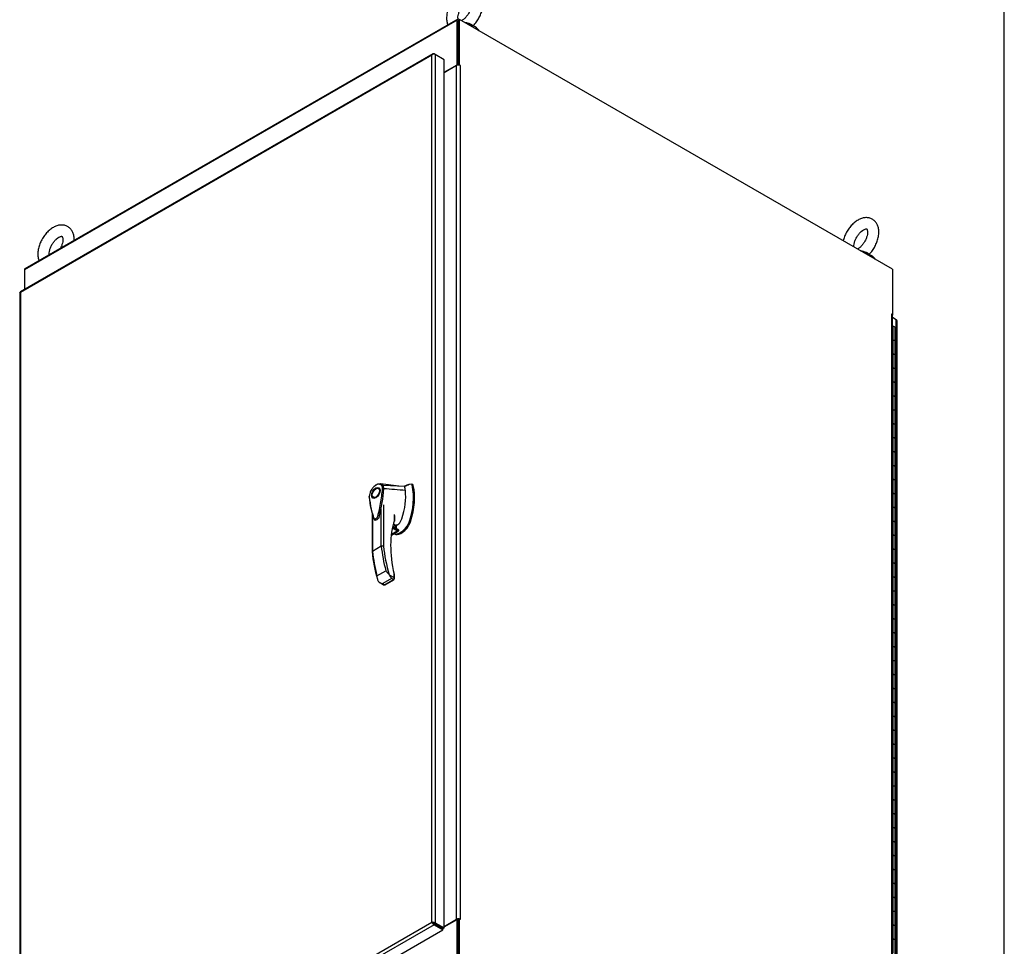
# Model space of a CAD drawing. Header units: inches. Extents: x 1 to 359, y -2 to 239.
# Tile 15 of 18: x 302 to 359, y 80 to 134. Entities that reach past the tile are written whole.
import ezdxf

# ---------------------------------------------------------------- set-up
doc = ezdxf.new("R2010")
doc.units = ezdxf.units.IN
doc.header["$MEASUREMENT"] = 0
for name, color, linetype in [('COM54746-60', 7, 'Continuous'), ('COM70449-6', 7, 'Continuous'), ('COM71197-3', 7, 'Continuous'), ('COM71198-6', 7, 'Continuous'), ('COM71199-4', 7, 'Continuous'), ('Default', 7, 'Continuous'), ('HAN13068', 7, 'Continuous'), ('SCS86414', 7, 'Continuous'), ('WAF25377', 7, 'Continuous')]:
    doc.layers.add(name, color=color, linetype=linetype)

# ---------------------------------------------------------------- blocks, each defined once
blk = doc.blocks.new('SE7')
at = {"layer": 'COM54746-60', "color": 7, "linetype": 'Continuous'}
for p, q in [((352.671, 116.194), (352.704, 116.194)), ((352.704, 115.377), (352.704, 116.194)), ((352.827, 115.31), (352.827, 116.126)), ((352.704, 114.561), (352.704, 115.377)), ((352.827, 114.493), (352.827, 115.31)), ((352.704, 113.744), (352.704, 114.561)), ((352.827, 113.677), (352.827, 114.493)), ((352.704, 112.928), (352.704, 113.744)), ((352.827, 112.86), (352.827, 113.677)), ((352.704, 112.111), (352.704, 112.928)), ((352.827, 112.044), (352.827, 112.86)), ((352.704, 111.295), (352.704, 112.111)), ((352.827, 111.227), (352.827, 112.044)), ((352.704, 110.478), (352.704, 111.295)), ((352.827, 110.411), (352.827, 111.227)), ((352.704, 109.662), (352.704, 110.478)), ((352.827, 109.594), (352.827, 110.411)), ((352.704, 108.845), (352.704, 109.662)), ((352.827, 108.778), (352.827, 109.594)), ((352.704, 108.029), (352.704, 108.845)), ((352.827, 107.961), (352.827, 108.778)), ((352.704, 107.212), (352.704, 108.029)), ((352.827, 107.145), (352.827, 107.961)), ((352.704, 106.396), (352.704, 107.212)), ((352.827, 106.328), (352.827, 107.145)), ((352.704, 105.579), (352.704, 106.396)), ((352.827, 105.512), (352.827, 106.328)), ((352.704, 104.763), (352.704, 105.579)), ((352.827, 104.695), (352.827, 105.512)), ((352.704, 103.946), (352.704, 104.763)), ((352.827, 103.879), (352.827, 104.695)), ((352.704, 103.13), (352.704, 103.946)), ((352.827, 103.062), (352.827, 103.879)), ((352.704, 102.313), (352.704, 103.13)), ((352.827, 102.246), (352.827, 103.062)), ((352.704, 101.497), (352.704, 102.313)), ((352.827, 101.429), (352.827, 102.246)), ((352.704, 100.68), (352.704, 101.497)), ((352.827, 100.613), (352.827, 101.429)), ((352.704, 99.864), (352.704, 100.68)), ((352.827, 99.796), (352.827, 100.613)), ((352.704, 99.047), (352.704, 99.864)), ((352.827, 98.98), (352.827, 99.796)), ((352.704, 98.231), (352.704, 99.047)), ((352.827, 98.163), (352.827, 98.98)), ((352.704, 97.414), (352.704, 98.231)), ((352.827, 97.347), (352.827, 98.163)), ((352.704, 96.598), (352.704, 97.414)), ((352.827, 96.53), (352.827, 97.347)), ((352.704, 95.781), (352.704, 96.598)), ((352.827, 95.714), (352.827, 96.53)), ((352.704, 94.965), (352.704, 95.781)), ((352.827, 94.897), (352.827, 95.714)), ((352.704, 94.148), (352.704, 94.965)), ((352.827, 94.081), (352.827, 94.897)), ((352.704, 93.332), (352.704, 94.148)), ((352.827, 93.264), (352.827, 94.081)), ((352.704, 92.515), (352.704, 93.332)), ((352.827, 92.448), (352.827, 93.264)), ((352.704, 91.699), (352.704, 92.515)), ((352.827, 91.631), (352.827, 92.448)), ((352.704, 90.882), (352.704, 91.699)), ((352.827, 90.815), (352.827, 91.631)), ((352.704, 90.066), (352.704, 90.882)), ((352.827, 89.998), (352.827, 90.815)), ((352.704, 89.249), (352.704, 90.066)), ((352.827, 89.182), (352.827, 89.998)), ((352.704, 88.433), (352.704, 89.249)), ((352.827, 88.365), (352.827, 89.182)), ((352.704, 87.616), (352.704, 88.433)), ((352.827, 87.549), (352.827, 88.365)), ((352.704, 86.8), (352.704, 87.616)), ((352.827, 86.732), (352.827, 87.549)), ((352.704, 85.983), (352.704, 86.8)), ((352.827, 85.916), (352.827, 86.732)), ((352.704, 85.167), (352.704, 85.983)), ((352.827, 85.099), (352.827, 85.916)), ((352.704, 84.35), (352.704, 85.167)), ((352.827, 84.283), (352.827, 85.099)), ((352.704, 83.534), (352.704, 84.35)), ((352.827, 83.466), (352.827, 84.283)), ((352.704, 82.717), (352.704, 83.534)), ((352.827, 82.65), (352.827, 83.466)), ((352.704, 81.901), (352.704, 82.717)), ((352.827, 81.833), (352.827, 82.65)), ((352.704, 81.084), (352.704, 81.901)), ((352.827, 81.017), (352.827, 81.833)), ((352.704, 80.268), (352.704, 81.084)), ((352.827, 80.2), (352.827, 81.017)), ((352.704, 79.451), (352.704, 80.268)), ((352.827, 79.384), (352.827, 80.2))]:
    blk.add_line(p, q, dxfattribs=at)
for centre, major_axis, start_param, end_param in [((352.71, 116.126), (-0.117, 0), 3.141593, 4.757906), ((352.71, 116.165), (-0.05, 0), 4.601821, 4.821314), ((352.71, 115.31), (0.117, 0), 0, 1.909644), ((352.71, 115.31), (-0.117, 0), 3.141593, 4.757906), ((352.71, 114.493), (0.117, 0), 0, 1.908154), ((352.71, 114.493), (-0.117, 0), 3.141593, 4.757906), ((352.71, 113.677), (0.117, 0), 0, 1.909644), ((352.71, 113.677), (-0.117, 0), 3.141593, 4.757906), ((352.71, 112.86), (0.117, 0), 0, 1.908154), ((352.71, 112.86), (-0.117, 0), 3.141593, 4.757906), ((352.71, 112.044), (0.117, 0), 0, 1.909644), ((352.71, 112.044), (-0.117, 0), 3.141593, 4.757906), ((352.71, 111.227), (0.117, 0), 0, 1.908154), ((352.71, 111.227), (-0.117, 0), 3.141593, 4.757906), ((352.71, 110.411), (0.117, 0), 0, 1.909644), ((352.71, 110.411), (-0.117, 0), 3.141593, 4.757906), ((352.71, 109.594), (0.117, 0), 0, 1.908154), ((352.71, 109.594), (-0.117, 0), 3.141593, 4.757906), ((352.71, 108.778), (0.117, 0), 0, 1.909644), ((352.71, 108.778), (-0.117, 0), 3.141593, 4.757906), ((352.71, 107.961), (0.117, 0), 0, 1.908154), ((352.71, 107.961), (-0.117, 0), 3.141593, 4.757906), ((352.71, 107.145), (0.117, 0), 0, 1.909644), ((352.71, 107.145), (-0.117, 0), 3.141593, 4.757906), ((352.71, 106.328), (0.117, 0), 0, 1.908154), ((352.71, 106.328), (-0.117, 0), 3.141593, 4.757906), ((352.71, 105.512), (0.117, 0), 0, 1.909644), ((352.71, 105.512), (-0.117, 0), 3.141593, 4.757906), ((352.71, 104.695), (0.117, 0), 0, 1.908154), ((352.71, 104.695), (-0.117, 0), 3.141593, 4.757906), ((352.71, 103.879), (0.117, 0), 0, 1.909644), ((352.71, 103.879), (-0.117, 0), 3.141593, 4.757906), ((352.71, 103.062), (0.117, 0), 0, 1.908154), ((352.71, 103.062), (-0.117, 0), 3.141593, 4.757906), ((352.71, 102.246), (0.117, 0), 0, 1.909644), ((352.71, 102.246), (-0.117, 0), 3.141593, 4.757906), ((352.71, 101.429), (0.117, 0), 0, 1.908154), ((352.71, 101.429), (-0.117, 0), 3.141593, 4.757906), ((352.71, 100.613), (0.117, 0), 0, 1.908154), ((352.71, 100.613), (-0.117, 0), 3.141593, 4.757906), ((352.71, 99.796), (0.117, 0), 0, 1.908154), ((352.71, 99.796), (-0.117, 0), 3.141593, 4.757906), ((352.71, 98.98), (0.117, 0), 0, 1.908154), ((352.71, 98.98), (-0.117, 0), 3.141593, 4.757906), ((352.71, 98.163), (0.117, 0), 0, 1.908154), ((352.71, 98.163), (-0.117, 0), 3.141593, 4.757906), ((352.71, 97.347), (0.117, 0), 0, 1.908154), ((352.71, 97.347), (-0.117, 0), 3.141593, 4.757906), ((352.71, 96.53), (0.117, 0), 0, 1.908154), ((352.71, 96.53), (-0.117, 0), 3.141593, 4.757906), ((352.71, 95.714), (0.117, 0), 0, 1.908154), ((352.71, 95.714), (-0.117, 0), 3.141593, 4.757906), ((352.71, 94.897), (0.117, 0), 0, 1.908154), ((352.71, 94.897), (-0.117, 0), 3.141593, 4.757906), ((352.71, 94.081), (0.117, 0), 0, 1.908154), ((352.71, 94.081), (-0.117, 0), 3.141593, 4.757906), ((352.71, 93.264), (0.117, 0), 0, 1.908154), ((352.71, 93.264), (-0.117, 0), 3.141593, 4.757906), ((352.71, 92.448), (0.117, 0), 0, 1.908154), ((352.71, 92.448), (-0.117, 0), 3.141593, 4.757906), ((352.71, 91.631), (0.117, 0), 0, 1.908154), ((352.71, 91.631), (-0.117, 0), 3.141593, 4.757906), ((352.71, 90.815), (0.117, 0), 0, 1.908154), ((352.71, 90.815), (-0.117, 0), 3.141593, 4.757906), ((352.71, 89.998), (0.117, 0), 0, 1.908154), ((352.71, 89.998), (-0.117, 0), 3.141593, 4.757906), ((352.71, 89.182), (0.117, 0), 0, 1.908154), ((352.71, 89.182), (-0.117, 0), 3.141593, 4.757906), ((352.71, 88.365), (0.117, 0), 0, 1.908154), ((352.71, 88.365), (-0.117, 0), 3.141593, 4.757906), ((352.71, 87.549), (0.117, 0), 0, 1.908154), ((352.71, 87.549), (-0.117, 0), 3.141593, 4.757906), ((352.71, 86.732), (0.117, 0), 0, 1.908154), ((352.71, 86.732), (-0.117, 0), 3.141593, 4.757906), ((352.71, 85.916), (0.117, 0), 0, 1.908154), ((352.71, 85.916), (-0.117, 0), 3.141593, 4.757906), ((352.71, 85.099), (0.117, 0), 0, 1.908154), ((352.71, 85.099), (-0.117, 0), 3.141593, 4.757906), ((352.71, 84.283), (0.117, 0), 0, 1.908154), ((352.71, 84.283), (-0.117, 0), 3.141593, 4.757906), ((352.71, 83.466), (0.117, 0), 0, 1.908154), ((352.71, 83.466), (-0.117, 0), 3.141593, 4.757906), ((352.71, 82.65), (0.117, 0), 0, 1.908154), ((352.71, 82.65), (-0.117, 0), 3.141593, 4.757906), ((352.71, 81.833), (0.117, 0), 0, 1.908154), ((352.71, 81.833), (-0.117, 0), 3.141593, 4.757906), ((352.71, 81.017), (0.117, 0), 0, 1.908154), ((352.71, 81.017), (-0.117, 0), 3.141593, 4.757906), ((352.71, 80.2), (0.117, 0), 0, 1.908154), ((352.71, 80.2), (-0.117, 0), 3.141593, 4.757906)]:
    blk.add_ellipse(centre, major_axis=major_axis, ratio=0.57735, start_param=start_param, end_param=end_param, dxfattribs=at)
at = {"layer": 'COM70449-6', "color": 7, "linetype": 'Continuous'}
for p, q in [((327.165, 134.149), (301.801, 119.505)), ((327.194, 134.214), (301.83, 119.57)), ((327.165, 131.534), (327.165, 134.149)), ((327.232, 131.514), (327.232, 134.11)), ((326.394, 131.089), (327.165, 131.534)), ((327.202, 131.513), (327.165, 131.534)), ((301.801, 119.505), (301.801, 118.355)), ((352.663, 116.89), (352.663, 116.854))]:
    blk.add_line(p, q, dxfattribs=at)
for centre, major_axis, start_param in [((327.266, 134.09), (0.071, -0.124), 2.356194), ((301.902, 119.446), (0.072, -0.124), 3.141593)]:
    blk.add_ellipse(centre, major_axis=major_axis, ratio=0.57735, start_param=start_param, end_param=3.926991, dxfattribs=at)
at = {"layer": 'COM71197-3', "color": 7, "linetype": 'Continuous'}
for p, q in [((327.232, 134.149), (327.299, 134.188)), ((327.232, 134.149), (327.232, 131.514)), ((352.663, 119.544), (327.299, 134.188)), ((327.299, 131.534), (327.299, 134.188)), ((327.131, 131.49), (326.394, 131.065)), ((327.131, 81.431), (327.131, 131.49)), ((327.299, 131.534), (327.261, 131.513)), ((327.333, 131.515), (327.299, 131.534)), ((327.31, 131.501), (327.333, 131.515)), ((327.333, 131.49), (327.333, 81.431)), ((352.663, 119.544), (352.663, 116.89)), ((352.618, 116.904), (352.629, 116.91)), ((352.629, 116.91), (352.663, 116.89)), ((352.629, 66.826), (352.629, 116.885)), ((352.641, 116.878), (352.663, 116.89)), ((352.671, 66.768), (352.671, 116.827)), ((326.394, 81.005), (327.131, 81.431)), ((327.232, 81.387), (327.299, 81.426)), ((327.232, 81.387), (327.232, 75.467)), ((327.333, 81.406), (327.299, 81.426)), ((327.299, 75.506), (327.299, 81.426)), ((327.312, 81.419), (327.333, 81.431))]:
    blk.add_line(p, q, dxfattribs=at)
for centre, major_axis, start_param, end_param in [((327.232, 131.432), (-0.143, 0), 3.926991, 5.497787), ((327.333, 131.502), (-0.0075, 0.013), 2.356194, 5.497787), ((352.629, 116.898), (0.0075, -0.013), 2.356194, 5.497787), ((352.528, 116.827), (-0.143, 0), 3.141593, 3.926991), ((327.232, 81.372), (0.143, 0), 0.785398, 2.356194), ((327.232, 81.372), (0.048, 0), 1.169795, 1.971798), ((327.333, 81.419), (-0.0075, 0.013), 2.356194, 5.497787)]:
    blk.add_ellipse(centre, major_axis=major_axis, ratio=0.57735, start_param=start_param, end_param=end_param, dxfattribs=at)
at = {"layer": 'COM71198-6', "color": 7, "linetype": 'Continuous'}
for p, q in [((326.394, 80.981), (327.165, 81.426)), ((327.165, 75.545), (327.165, 81.426)), ((327.232, 81.387), (327.165, 81.426)), ((327.232, 75.507), (327.232, 81.387)), ((325.771, 81.21), (326.293, 80.909)), ((326.293, 80.909), (326.293, 80.909)), ((326.327, 80.85), (326.337, 80.844)), ((326.327, 80.85), (326.327, 80.85)), ((326.348, 80.862), (326.348, 80.901))]:
    blk.add_line(p, q, dxfattribs=at)
for centre, major_axis, start_param, end_param in [((326.293, 80.869), (0.024, -0.0416), -3.984277, -3.926991), ((326.337, 80.856), (0.0075, 0.013), 2.356194, 5.497787), ((326.293, 80.869), (0.024, -0.0416), 0.785398, 0.842685)]:
    blk.add_ellipse(centre, major_axis=major_axis, ratio=0.57735, start_param=start_param, end_param=end_param, dxfattribs=at)
at = {"layer": 'COM71199-4', "color": 7, "linetype": 'Continuous'}
for p, q in [((325.738, 132.174), (301.565, 118.219)), ((325.744, 132.145), (325.729, 132.168)), ((325.876, 132.129), (325.809, 132.167)), ((325.876, 132.129), (325.876, 81.227)), ((326.394, 131.83), (325.876, 132.129)), ((325.674, 132.089), (301.57, 118.173)), ((325.674, 132.09), (325.674, 132.089)), ((325.674, 132.09), (325.674, 132.089)), ((325.674, 132.09), (325.674, 132.09)), ((325.674, 132.09), (325.674, 132.09)), ((325.674, 132.09), (325.674, 132.09)), ((325.674, 81.266), (325.674, 132.089)), ((326.394, 80.928), (326.394, 131.83)), ((301.528, 118.153), (301.528, 67.252)), ((301.57, 118.173), (301.569, 118.173)), ((301.57, 118.173), (301.569, 118.173)), ((301.569, 118.173), (301.569, 118.173)), ((301.57, 118.173), (301.57, 118.173)), ((301.57, 118.173), (301.57, 67.349)), ((352.894, 116.58), (352.671, 116.709)), ((352.894, 65.678), (352.894, 116.58)), ((352.936, 65.619), (352.936, 116.521)), ((301.57, 67.349), (325.674, 81.266)), ((325.809, 81.11), (301.637, 67.154)), ((302.154, 66.856), (326.327, 80.811)), ((325.674, 81.266), (325.674, 81.266)), ((325.689, 81.257), (325.674, 81.266)), ((325.674, 81.266), (325.674, 81.266)), ((325.674, 81.266), (325.691, 81.256)), ((325.674, 81.266), (325.674, 81.266)), ((325.765, 81.214), (325.674, 81.266)), ((325.674, 81.266), (325.674, 81.266)), ((325.72, 81.239), (325.765, 81.213)), ((325.765, 81.213), (325.729, 81.202)), ((325.765, 81.214), (325.757, 81.25)), ((325.809, 81.188), (325.765, 81.214)), ((325.765, 81.213), (325.809, 81.188)), ((325.809, 81.188), (325.809, 81.188)), ((325.809, 81.188), (326.327, 80.889)), ((325.809, 81.188), (325.809, 81.188)), ((325.809, 81.188), (325.809, 81.188)), ((325.809, 81.188), (326.327, 80.889)), ((325.809, 81.188), (325.809, 81.188)), ((325.809, 81.11), (326.327, 80.811)), ((325.876, 81.227), (326.394, 80.928)), ((326.394, 80.928), (326.327, 80.889)), ((326.327, 80.811), (326.327, 80.889))]:
    blk.add_line(p, q, dxfattribs=at)
for centre, radius, start, end in [((325.835, 132.036), 0.169, 128.66802, 161.43114), ((325.869, 131.918), 0.26, 115.70571, 138.6064), ((325.902, 81.407), 0.268, 211.80902, 229.75078), ((325.666, 80.998), 0.268, 70.24922, 88.19098)]:
    blk.add_arc(centre, radius, start, end, dxfattribs=at)
for centre, major_axis, start_param, end_param in [((325.809, 132.051), (0.072, -0.124), 2.356194, 3.27243), ((325.775, 132.07), (0.143, 0), 0.785398, 1.701633), ((301.671, 118.153), (0.143, 0), 3.010756, 3.141593), ((301.637, 118.095), (0.071, -0.124), 3.141593, 3.27243), ((352.793, 116.521), (-0.143, 0), 3.141593, 3.926991), ((325.809, 81.227), (0.071, -0.124), 4.581552, 5.497787), ((325.775, 81.168), (0.143, 0), 0.785398, 1.701633)]:
    blk.add_ellipse(centre, major_axis=major_axis, ratio=0.57735, start_param=start_param, end_param=end_param, dxfattribs=at)
for points in [[(301.529, 118.164), (301.531, 118.167), (301.535, 118.169), (301.546, 118.171), (301.55, 118.172), (301.559, 118.173), (301.564, 118.173), (301.569, 118.173)], [(301.557, 118.212), (301.556, 118.209), (301.556, 118.204), (301.559, 118.194), (301.56, 118.19), (301.564, 118.182), (301.567, 118.178), (301.569, 118.173)]]:
    blk.add_open_spline(points, degree=3, knots=[0, 0, 0, 0, 0.5, 0.5, 0.75, 0.75, 1, 1, 1, 1], dxfattribs=at)
at = {"layer": 'HAN13068', "color": 7, "linetype": 'Continuous'}
for p, q in [((323.746, 106.819), (322.665, 106.971)), ((324.089, 106.802), (322.817, 106.867)), ((324.068, 106.82), (324.031, 106.805)), ((324.475, 106.94), (324.348, 106.915)), ((324.564, 106.902), (324.505, 106.936)), ((324.53, 106.901), (324.587, 106.868)), ((322.251, 106.173), (322.339, 106.122)), ((322.639, 106.642), (322.551, 106.693)), ((322.867, 106.675), (322.869, 106.674)), ((322.843, 105.733), (322.843, 103.302)), ((322.173, 105.24), (322.173, 102.964)), ((322.199, 105.141), (322.199, 103)), ((322.716, 103.298), (322.716, 105.478)), ((323.486, 104.826), (323.486, 105.167)), ((323.504, 104.801), (323.504, 105.099)), ((323.752, 104.24), (323.383, 104.454)), ((323.749, 104.253), (323.385, 104.463)), ((323.603, 104.337), (323.603, 104.577)), ((323.612, 104.332), (323.612, 104.567)), ((323.612, 104.519), (323.631, 104.53)), ((324.362, 104.77), (324.419, 104.738)), ((323.305, 103.961), (323.729, 104.206)), ((323.305, 104.003), (323.645, 104.2)), ((323.645, 104.2), (323.363, 104.363)), ((323.372, 104.407), (323.724, 104.204)), ((323.445, 104.042), (323.48, 104.022)), ((323.798, 104.092), (323.882, 104.14)), ((323.798, 104.092), (323.855, 104.059)), ((323.855, 104.059), (323.938, 104.108)), ((323.882, 104.14), (323.918, 104.163)), ((323.882, 104.14), (323.938, 104.108)), ((322.716, 103.298), (322.199, 103)), ((322.464, 101.572), (322.98, 101.87)), ((323.177, 101.633), (323.465, 101.467)), ((323.465, 101.467), (323.465, 101.666)), ((323.491, 101.413), (323.491, 101.574)), ((322.641, 101.169), (322.855, 101.045)), ((323.313, 101.408), (322.797, 101.11)), ((322.797, 101.11), (322.907, 101.046)), ((322.907, 101.046), (323.423, 101.344)), ((322.937, 101.043), (323.453, 101.341)), ((323.423, 101.344), (323.313, 101.408))]:
    blk.add_line(p, q, dxfattribs=at)
for centre, radius, start, end in [((322.803, 106.796), 0.0725, 79.09345, 139.02013), ((322.434, 106.683), 0.353, 358.6454, 27.09855), ((322.474, 106.674), 0.393, 0.09872, 29.40047), ((320.653, 106.135), 3.952, 339.79541, 11.16801), ((324.483, 106.893), 0.0478, 9.90629, 99.42844), ((322.851, 106.173), 0.84, 169.24785, 176.56382), ((326.24, 106.415), 4.235, 183.21754, 201.24039), ((322.766, 106.203), 0.751, 154.89658, 178.28799), ((313.474, 107.42), 9.425, 345.49614, 355.45984), ((322.827, 106.587), 0.0961, 65.30045, 114.86488), ((322.357, 104.888), 0.0583, 215.23101, 265.80711), ((323.444, 104.801), 0.06, 341.55783, 360), ((323.678, 104.343), 0.147, 257.02002, 288.18612), ((322.784, 103.165), 0.149, 66.79601, 117.41273), ((331.56, 103.968), 9.44, 186.04958, 195.99112), ((322.955, 101.517), 0.494, 173.58931, 211.25504), ((323.035, 101.758), 0.189, 318.2125, 318.59978), ((323.275, 101.584), 0.217, 357.21471, 18.89195), ((322.876, 101.554), 0.452, 220.5468, 259.91579), ((322.898, 101.11), 0.0771, 230.64791, 299.6251), ((323.414, 101.407), 0.0766, 300.29885, 356.45555)]:
    blk.add_arc(centre, radius, start, end, dxfattribs=at)
for major_axis in [(0.175, 0.303), (0.15, 0.26)]:
    blk.add_ellipse((322.401, 106.433), major_axis=major_axis, ratio=0.57735, dxfattribs=at)
for centre, major_axis, ratio, start_param, end_param in [((323.84, 104.594), (1.292, 2.238), 0.57735, 0.503683, 0.659148), ((321.728, 104.829), (1.711, 2.963), 0.57735, -0.608879, -0.565218), ((322.036, 104.651), (1.861, 3.223), 0.57735, 5.059663, 5.745271), ((324.501, 106.794), (-0.063, -0.108), 0.57735, 2.603678, 3.141593), ((322.489, 106.382), (0.175, 0.303), 0.57735, 2.600378, 2.88629), ((322.489, 106.382), (0.175, 0.303), 0.57735, 0.255303, 0.541215), ((321.728, 104.829), (1.711, 2.963), 0.57735, 5.059663, 5.624889), ((321.728, 104.829), (1.711, 2.963), 0.57735, -0.636714, -0.608879), ((321.728, 104.829), (1.711, 2.963), 0.57735, -0.658296, -0.636714), ((327.845, 100.684), (-3.239, 5.609), 0.57735, 0.473072, 1.082281), ((323.429, 104.455), (0.094, -0.162), 0.57735, 0.671015, 2.407609), ((323.439, 104.461), (0.101, -0.175), 0.57735, 0.604662, 2.371826), ((323.444, 104.801), (-0.0569, 0.019), 0.726823, 3.141593, 4.139997), ((323.444, 104.801), (-0.06, 0), 0.57735, 3.141593, 3.926991), ((323.631, 104.898), (-0.225, -0.39), 0.57735, 0.785398, 1.508098), ((323.631, 104.898), (-0.225, -0.39), 0.57735, 1.508098, 1.918071), ((323.938, 104.72), (-0.375, -0.65), 0.57735, 0.785398, 1.918071), ((323.882, 104.753), (-0.375, -0.65), 0.57735, 1.054419, 1.918071), ((323.855, 104.672), (0.375, 0.65), 0.57735, 3.141593, 3.926991), ((323.798, 104.704), (-0.375, -0.65), 0.57735, 0.147984, 0.785398), ((323.667, 104.314), (-0.063, 0.108), 0.57735, 3.063678, 3.684625), ((323.882, 104.753), (-0.375, -0.65), 0.57735, 0.853656, 1.054419), ((327.906, 101.065), (-3.7, 6.408), 0.57735, 0.912126, 1.129482), ((327.97, 101.101), (-3.655, 6.33), 0.57735, 0.912905, 1.16926), ((327.39, 100.766), (-3.7, 6.408), 0.57735, 0.912126, 1.129482), ((323.423, 101.641), (-0.0585, -0.0134), 0.383194, 3.12665, 3.816804), ((322.885, 101.132), (0.0113, 0.0929), 0.711531, 2.847591, 3.63299), ((322.907, 101.095), (-0.03, 0.052), 0.57735, 2.356194, 3.141593), ((323.401, 101.43), (-0.0113, -0.0929), 0.711531, 0.491397, 2.062193), ((323.423, 101.393), (-0.03, 0.052), 0.57735, 2.356194, 3.142179), ((323.401, 101.43), (-0.0861, 0.0367), 0.711531, 3.318482, 4.220992)]:
    blk.add_ellipse(centre, major_axis=major_axis, ratio=ratio, start_param=start_param, end_param=end_param, dxfattribs=at)
for points, knots in [([(322.748, 106.843), (322.733, 106.869), (322.714, 106.889), (322.686, 106.908), (322.68, 106.912), (322.668, 106.918), (322.662, 106.921), (322.643, 106.929), (322.63, 106.933), (322.603, 106.938), (322.589, 106.939), (322.566, 106.939), (322.559, 106.938), (322.543, 106.937), (322.536, 106.935), (322.497, 106.928), (322.465, 106.918), (322.398, 106.885), (322.365, 106.865), (322.325, 106.833), (322.317, 106.826), (322.301, 106.813), (322.293, 106.806), (322.269, 106.783), (322.253, 106.768), (322.223, 106.735), (322.209, 106.718), (322.181, 106.682), (322.167, 106.663), (322.128, 106.605), (322.106, 106.564), (322.086, 106.522)], [0, 0, 0, 0, 0.125, 0.125, 0.15625, 0.15625, 0.1875, 0.1875, 0.25, 0.25, 0.3125, 0.3125, 0.34375, 0.34375, 0.375, 0.375, 0.5, 0.5, 0.625, 0.625, 0.65625, 0.65625, 0.6875, 0.6875, 0.75, 0.75, 0.8125, 0.8125, 0.875, 0.875, 1, 1, 1, 1]), ([(322.315, 106.828), (322.329, 106.841), (322.343, 106.853), (322.394, 106.892), (322.431, 106.915), (322.503, 106.95), (322.539, 106.962), (322.608, 106.975), (322.641, 106.975), (322.702, 106.964), (322.73, 106.952), (322.778, 106.918), (322.799, 106.895), (322.817, 106.867)], [0.3244512, 0.3244512, 0.3244512, 0.3244512, 0.375, 0.375, 0.5, 0.5, 0.625, 0.625, 0.75, 0.75, 0.875, 0.875, 1, 1, 1, 1]), ([(322.011, 106.177), (322.006, 106.181), (322.003, 106.185), (321.998, 106.193), (321.997, 106.197), (321.998, 106.204), (321.998, 106.206), (322, 106.21), (322.001, 106.212), (322.004, 106.217), (322.006, 106.218), (322.01, 106.222), (322.012, 106.224), (322.015, 106.226)], [0, 0, 0, 0, 0.25, 0.25, 0.5, 0.5, 0.625, 0.625, 0.75, 0.75, 0.875, 0.875, 1, 1, 1, 1]), ([(322.015, 106.226), (322.035, 105.963), (322.073, 105.714), (322.153, 105.361), (322.184, 105.247), (322.237, 105.08), (322.256, 105.026), (322.282, 104.96), (322.287, 104.946), (322.301, 104.924), (322.31, 104.916), (322.344, 104.902), (322.374, 104.907), (322.433, 104.942), (322.463, 104.972), (322.496, 105.025), (322.505, 105.044), (322.518, 105.083), (322.522, 105.102), (322.547, 105.198), (322.566, 105.274), (322.619, 105.501), (322.649, 105.651), (322.73, 106.097), (322.767, 106.388), (322.787, 106.674)], [0, 0, 0, 0, 0.25, 0.25, 0.375, 0.375, 0.4375, 0.4375, 0.453125, 0.453125, 0.46875, 0.46875, 0.5, 0.5, 0.53125, 0.53125, 0.546875, 0.546875, 0.5625, 0.5625, 0.625, 0.625, 0.75, 0.75, 1, 1, 1, 1]), ([(322.083, 106.514), (322.076, 106.518), (322.073, 106.522), (322.074, 106.524), (322.078, 106.524), (322.086, 106.522)], [0, 0, 0, 0, 0.5, 0.5, 1, 1, 1, 1]), ([(322.598, 105.06), (322.589, 105.016), (322.57, 104.972), (322.52, 104.896), (322.488, 104.865), (322.422, 104.827), (322.389, 104.819), (322.357, 104.826), (322.354, 104.827), (322.352, 104.828)], [0, 0, 0, 0, 0.25, 0.25, 0.5, 0.5, 0.75, 0.75, 0.7755457, 0.7755457, 0.7755457, 0.7755457]), ([(323.752, 104.24), (323.753, 104.243), (323.753, 104.246), (323.752, 104.25), (323.75, 104.252), (323.749, 104.253), (323.749, 104.253), (323.749, 104.253)], [0, 0, 0, 0, 0.25, 0.25, 0.5, 0.5, 0.5026956, 0.5026956, 0.5026956, 0.5026956]), ([(322.199, 103), (322.195, 102.997), (322.191, 102.995), (322.185, 102.989), (322.182, 102.986), (322.178, 102.98), (322.176, 102.977), (322.174, 102.971), (322.173, 102.967), (322.173, 102.963), (322.173, 102.962), (322.173, 102.961)], [0, 0, 0, 0, 0.125, 0.125, 0.25, 0.25, 0.375, 0.375, 0.5, 0.5, 0.5372012, 0.5372012, 0.5372012, 0.5372012]), ([(322.98, 101.87), (322.987, 101.861), (322.994, 101.852), (323.008, 101.833), (323.016, 101.823), (323.039, 101.794), (323.056, 101.775), (323.081, 101.746), (323.09, 101.736), (323.107, 101.716), (323.116, 101.706), (323.143, 101.675), (323.16, 101.654), (323.176, 101.632)], [0, 0, 0, 0, 0.125, 0.125, 0.25, 0.25, 0.5, 0.5, 0.625, 0.625, 0.75, 0.75, 1, 1, 1, 1]), ([(323.176, 101.632), (323.192, 101.611), (323.205, 101.589), (323.223, 101.558), (323.229, 101.547), (323.241, 101.527), (323.246, 101.518), (323.263, 101.489), (323.273, 101.471), (323.288, 101.446), (323.293, 101.438), (323.303, 101.422), (323.308, 101.415), (323.313, 101.408)], [0, 0, 0, 0, 0.25, 0.25, 0.375, 0.375, 0.5, 0.5, 0.75, 0.75, 0.875, 0.875, 1, 1, 1, 1]), ([(323.491, 101.574), (323.491, 101.577), (323.491, 101.58), (323.49, 101.598), (323.487, 101.612), (323.478, 101.639), (323.472, 101.653), (323.465, 101.666)], [0.4404776, 0.4404776, 0.4404776, 0.4404776, 0.5, 0.5, 0.75, 0.75, 1, 1, 1, 1])]:
    blk.add_open_spline(points, degree=3, knots=knots, dxfattribs=at)
for points in [[(324.348, 106.915), (324.262, 106.877), (324.175, 106.839), (324.089, 106.802)], [(324.128, 106.568), (323.708, 106.604), (323.288, 106.639), (322.869, 106.674)], [(322.352, 104.828), (322.327, 104.835), (322.306, 104.853), (322.293, 104.88)]]:
    blk.add_open_spline(points, degree=3, dxfattribs=at)
at = {"layer": 'SCS86414', "color": 7, "linetype": 'Continuous'}
for centre in [(327.606, 133.568), (350.808, 120.172)]:
    blk.add_ellipse(centre, major_axis=(-0.611, 0), ratio=0.57735, start_param=4.053117, end_param=4.406058, dxfattribs=at)
for points, knots in [([(328.099, 133.817), (328.122, 133.838), (328.203, 133.916), (328.337, 134.096), (328.479, 134.336), (328.586, 134.595), (328.654, 134.858), (328.678, 135.12), (328.652, 135.359), (328.581, 135.565), (328.473, 135.73), (328.327, 135.859), (328.15, 135.942), (327.954, 135.972), (327.753, 135.952), (327.548, 135.884), (327.343, 135.767), (327.143, 135.603), (326.96, 135.399), (326.803, 135.167), (326.677, 134.916), (326.588, 134.656), (326.547, 134.431), (326.543, 134.312), (326.542, 134.265)], [0.0067005, 0.0067005, 0.0067005, 0.0067005, 0.0235987, 0.0732598, 0.122809, 0.172543, 0.2227337, 0.2737893, 0.3259314, 0.3706857, 0.413001, 0.4540127, 0.4975629, 0.5398948, 0.5826947, 0.6277179, 0.6754889, 0.7250182, 0.7747757, 0.8243566, 0.8739497, 0.9238531, 0.9744105, 1, 1, 1, 1]), ([(327.205, 134.265), (327.205, 134.291), (327.208, 134.357), (327.235, 134.5), (327.298, 134.679), (327.393, 134.86), (327.511, 135.024), (327.641, 135.158), (327.767, 135.249), (327.874, 135.296), (327.941, 135.304), (327.96, 135.297), (327.959, 135.299), (327.982, 135.27), (328.006, 135.19), (328.01, 135.064), (327.984, 134.903), (327.926, 134.724), (327.836, 134.543), (327.721, 134.375), (327.592, 134.236), (327.487, 134.155), (327.43, 134.123), (327.414, 134.115)], [0, 0, 0, 0, 0.0193731, 0.0566994, 0.0949275, 0.1338816, 0.1730702, 0.2118514, 0.2497183, 0.2865077, 0.322969, 0.3609119, 0.4059463, 0.4422881, 0.4769141, 0.5136504, 0.5507658, 0.5888459, 0.6277166, 0.6669031, 0.7057892, 0.7438221, 0.7603099, 0.7603099, 0.7603099, 0.7603099]), ([(326.542, 134.265), (326.544, 134.214), (326.548, 134.1), (326.577, 133.969), (326.606, 133.889), (326.61, 133.877)], [0, 0, 0, 0, 0.0974198, 0.2576165, 0.2858149, 0.2858149, 0.2858149, 0.2858149]), ([(327.591, 134.021), (327.614, 134.019), (327.639, 134.015), (327.72, 134.001), (327.781, 133.985), (327.903, 133.945), (327.964, 133.919), (328.052, 133.866), (328.078, 133.84), (328.084, 133.82)], [0.7833659, 0.7833659, 0.7833659, 0.7833659, 0.8125, 0.8125, 0.875, 0.875, 0.9375, 0.9375, 1, 1, 1, 1]), ([(328.045, 133.819), (328.034, 133.828), (328.021, 133.837), (327.962, 133.873), (327.903, 133.901), (327.78, 133.946), (327.719, 133.965), (327.663, 133.978)], [0.0402692, 0.0402692, 0.0402692, 0.0402692, 0.0625, 0.0625, 0.125, 0.125, 0.1872723, 0.1872723, 0.1872723, 0.1872723]), ([(351.301, 120.422), (351.323, 120.443), (351.405, 120.521), (351.539, 120.7), (351.68, 120.941), (351.788, 121.199), (351.856, 121.463), (351.88, 121.725), (351.854, 121.964), (351.783, 122.169), (351.675, 122.334), (351.529, 122.464), (351.351, 122.547), (351.155, 122.577), (350.954, 122.557), (350.75, 122.488), (350.544, 122.371), (350.345, 122.207), (350.162, 122.004), (350.004, 121.772), (349.879, 121.52), (349.813, 121.33), (349.787, 121.223), (349.783, 121.204)], [0.0067005, 0.0067005, 0.0067005, 0.0067005, 0.0235987, 0.0732598, 0.122809, 0.172543, 0.2227337, 0.2737893, 0.3259314, 0.3706857, 0.413001, 0.4540127, 0.4975629, 0.5398948, 0.5826947, 0.6277179, 0.6754889, 0.7250182, 0.7747757, 0.8243566, 0.8739497, 0.9238531, 0.9344501, 0.9344501, 0.9344501, 0.9344501]), ([(304.719, 121.237), (304.72, 121.254), (304.721, 121.359), (304.703, 121.532), (304.631, 121.737), (304.523, 121.902), (304.377, 122.032), (304.2, 122.115), (304.004, 122.145), (303.803, 122.125), (303.599, 122.056), (303.393, 121.939), (303.193, 121.775), (303.011, 121.572), (302.853, 121.34), (302.727, 121.088), (302.639, 120.828), (302.598, 120.604), (302.594, 120.484), (302.593, 120.437)], [0.2634514, 0.2634514, 0.2634514, 0.2634514, 0.2737893, 0.3259314, 0.3706857, 0.413001, 0.4540127, 0.4975629, 0.5398948, 0.5826947, 0.6277179, 0.6754889, 0.7250182, 0.7747757, 0.8243566, 0.8739497, 0.9238531, 0.9744105, 1, 1, 1, 1]), ([(350.406, 120.869), (350.407, 120.896), (350.409, 120.961), (350.436, 121.105), (350.5, 121.284), (350.594, 121.465), (350.712, 121.629), (350.842, 121.762), (350.969, 121.854), (351.075, 121.901), (351.143, 121.909), (351.161, 121.902), (351.161, 121.904), (351.184, 121.874), (351.207, 121.795), (351.212, 121.669), (351.186, 121.508), (351.127, 121.329), (351.037, 121.147), (350.922, 120.98), (350.793, 120.841), (350.688, 120.76), (350.632, 120.727), (350.616, 120.719)], [0, 0, 0, 0, 0.0193731, 0.0566994, 0.0949275, 0.1338816, 0.1730702, 0.2118514, 0.2497183, 0.2865077, 0.322969, 0.3609119, 0.4059463, 0.4422881, 0.4769141, 0.5136504, 0.5507658, 0.5888459, 0.6277166, 0.6669031, 0.7057892, 0.7438221, 0.7603099, 0.7603099, 0.7603099, 0.7603099]), ([(303.255, 120.437), (303.256, 120.464), (303.258, 120.529), (303.285, 120.673), (303.348, 120.852), (303.443, 121.033), (303.561, 121.197), (303.691, 121.33), (303.818, 121.422), (303.924, 121.469), (303.991, 121.477), (304.01, 121.47), (304.01, 121.472), (304.033, 121.442), (304.056, 121.363), (304.06, 121.237), (304.035, 121.076), (303.982, 120.914), (303.933, 120.811), (303.91, 120.768)], [0, 0, 0, 0, 0.0193731, 0.0566994, 0.0949275, 0.1338816, 0.1730702, 0.2118514, 0.2497183, 0.2865077, 0.322969, 0.3609119, 0.4059463, 0.4422881, 0.4769141, 0.5136504, 0.5507658, 0.5888459, 0.6166965, 0.6166965, 0.6166965, 0.6166965]), ([(350.792, 120.626), (350.816, 120.624), (350.84, 120.62), (350.922, 120.605), (350.983, 120.59), (351.105, 120.549), (351.166, 120.523), (351.253, 120.47), (351.279, 120.445), (351.286, 120.425)], [0.7833659, 0.7833659, 0.7833659, 0.7833659, 0.8125, 0.8125, 0.875, 0.875, 0.9375, 0.9375, 1, 1, 1, 1]), ([(302.593, 120.437), (302.594, 120.387), (302.598, 120.273), (302.627, 120.142), (302.656, 120.062), (302.661, 120.05)], [0, 0, 0, 0, 0.0974198, 0.2576165, 0.2858149, 0.2858149, 0.2858149, 0.2858149]), ([(351.247, 120.424), (351.236, 120.433), (351.222, 120.442), (351.163, 120.478), (351.104, 120.505), (350.982, 120.551), (350.92, 120.569), (350.865, 120.583)], [0.0402692, 0.0402692, 0.0402692, 0.0402692, 0.0625, 0.0625, 0.125, 0.125, 0.1872723, 0.1872723, 0.1872723, 0.1872723])]:
    blk.add_open_spline(points, degree=3, knots=knots, dxfattribs=at)
blk.add_open_spline([(303.258, 120.392), (303.257, 120.406), (303.256, 120.421), (303.255, 120.437)], degree=3, dxfattribs=at)
at = {"layer": 'WAF25377', "color": 7, "linetype": 'Continuous'}
for centre in [(327.606, 133.39), (350.808, 119.995)]:
    blk.add_ellipse(centre, major_axis=(0.875, 0), ratio=0.57735, start_param=0.266914, end_param=1.303882, dxfattribs=at)
blk = doc.blocks.new('BORDER')
at = {"layer": 'Default', "color": 7, "linetype": 'Continuous'}
blk.add_line((0, 0), (0, 27.86), dxfattribs=at)

msp = doc.modelspace()

# ---------------------------------------------------------------- block references
at = {"layer": 'Default', "color": 7, "xscale": 8.55, "yscale": 8.55, "zscale": 8.55}
msp.add_blockref('BORDER', (359.223, 0.67), dxfattribs=at)
at = {"layer": 'Default'}
msp.add_blockref('SE7', (0, 0), dxfattribs=at)

doc.saveas('drawing.dxf')
